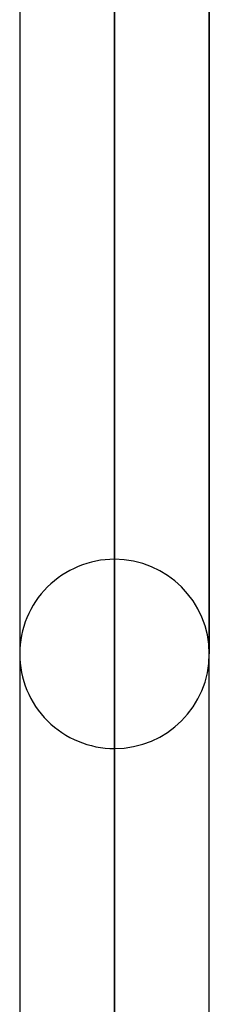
# Model space of a CAD drawing. Header units: millimetres. Extents: x -92 to 86, y -242 to 242.
# Tile 20 of 89: x -34.75 to -32.96, y -89.59 to -80.28. Entities that reach past the tile are written whole.
import ezdxf

# ---------------------------------------------------------------- set-up
doc = ezdxf.new("R2010")
doc.units = ezdxf.units.MM
doc.layers.add('MAIN-1', color=7, linetype='Continuous')

msp = doc.modelspace()

# ---------------------------------------------------------------- linework, layer by layer
at = {"layer": 'MAIN-1'}
for p, q in [((-33.8575, 0), (-33.8575, -128.5498)), ((-33.8575, 0), (-33.8575, -129.777)), ((-34.7525, 0), (-34.7525, -129.1476)), ((-34.7525, 0), (-34.7525, -129.1476)), ((-33.8575, -129.777), (-33.8575, 0)), ((-33.8575, -128.5498), (-33.8575, 0)), ((-32.9625, -129.1873), (-32.9625, 0)), ((-32.9625, -129.1873), (-32.9625, 0)), ((-33.8575, -63.9065), (-33.8575, -85.383)), ((-34.7525, -64.5366), (-34.7525, -86.278)), ((-34.7525, -64.5366), (-34.7525, -86.278)), ((-32.9625, -86.278), (-32.9625, -64.6154)), ((-32.9625, -64.6154), (-32.9625, -86.278)), ((-33.8575, -87.173), (-33.8575, -65.2523))]:
    msp.add_line(p, q, dxfattribs=at)
for start, end in [(89.99987, 180.00002), (0, 89.99987), (180.00002, 270.00013), (270.00013, 0)]:
    msp.add_arc((-33.8575, -86.278), 0.895, start, end, dxfattribs=at)

doc.saveas('drawing.dxf')
